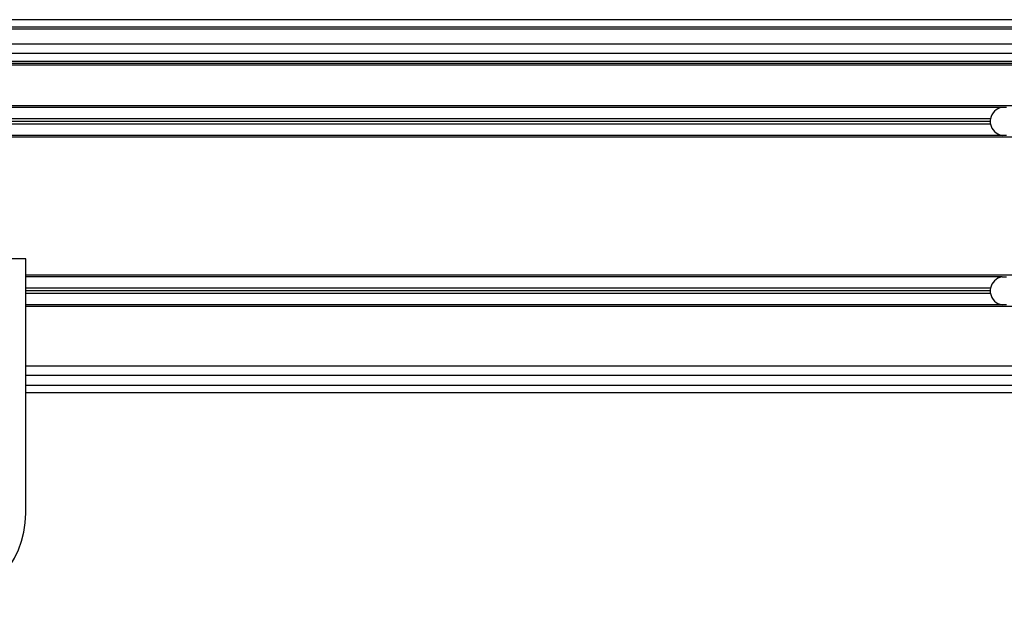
# Model space of a CAD drawing. Header units: millimetres. Extents: x 0 to 420, y 0 to 297.
# Tile 20 of 28: x 138 to 159, y 243 to 256. Entities that reach past the tile are written whole.
import ezdxf

# ---------------------------------------------------------------- set-up
doc = ezdxf.new("R2010")
doc.units = ezdxf.units.MM

msp = doc.modelspace()

# ---------------------------------------------------------------- linework, layer by layer
at = {"color": 7, "linetype": 'Continuous', "lineweight": 25}
for p, q in [((211.91239, 255.69293), (61.09958, 255.69293)), ((210.80682, 255.53418), (61.64807, 255.53418)), ((206.35613, 255.49449), (66.65584, 255.49449)), ((191.67172, 255.17699), (81.34024, 255.17699)), ((191.67172, 254.97856), (81.34024, 254.97856)), ((191.67172, 254.81187), (81.34024, 254.81187)), ((191.67172, 254.77218), (81.34024, 254.77218)), ((191.67172, 254.73249), (81.34024, 254.73249)), ((180.34554, 253.87921), (92.25433, 253.87921)), ((159.14561, 253.84349), (113.86636, 253.84349)), ((159.2425, 253.84349), (159.14561, 253.84349)), ((158.90163, 253.60537), (114.11034, 253.60537)), ((158.90163, 253.49424), (114.11034, 253.49424)), ((158.8964, 253.5498), (114.11557, 253.5498)), ((180.1571, 253.2204), (92.25433, 253.2204)), ((159.14561, 253.25612), (113.86636, 253.25612)), ((159.2425, 253.25612), (159.14561, 253.25612)), ((138.56974, 250.65261), (134.60098, 250.65261)), ((138.56974, 245.29479), (138.56974, 250.65261)), ((179.64308, 250.30733), (138.56974, 250.30733)), ((159.14561, 250.27161), (138.56974, 250.27161)), ((159.14561, 250.27161), (159.2425, 250.27161)), ((158.90163, 250.03348), (138.56974, 250.03348)), ((158.8964, 249.97792), (138.56974, 249.97792)), ((158.90163, 249.92236), (138.56974, 249.92236)), ((159.14561, 249.68423), (138.56974, 249.68423)), ((159.2425, 249.68423), (159.14561, 249.68423)), ((179.59264, 249.64851), (138.56974, 249.64851)), ((179.57394, 248.39042), (138.56974, 248.39042)), ((179.58455, 248.19198), (138.56974, 248.19198)), ((138.56974, 247.99354), (179.59158, 247.99354)), ((138.56974, 247.83479), (179.60405, 247.83479))]:
    msp.add_line(p, q, dxfattribs=at)
for centre, radius, start, end in [((159.19405, 253.5498), 0.29766, 99.366789, 169.241682), ((159.19405, 253.5498), 0.29766, 169.241682, 180), ((159.19405, 253.5498), 0.29766, 180, 190.758318), ((159.19405, 253.5498), 0.29766, 190.758318, 260.633211), ((159.19405, 249.97792), 0.29766, 99.366789, 169.241682), ((159.19405, 249.97792), 0.29766, 169.241682, 180), ((159.19405, 249.97792), 0.29766, 180, 190.758318), ((159.19405, 249.97792), 0.29766, 190.758318, 260.633211), ((136.58536, 245.29479), 1.98438, 180, 0)]:
    msp.add_arc(centre, radius, start, end, dxfattribs=at)

doc.saveas('drawing.dxf')
